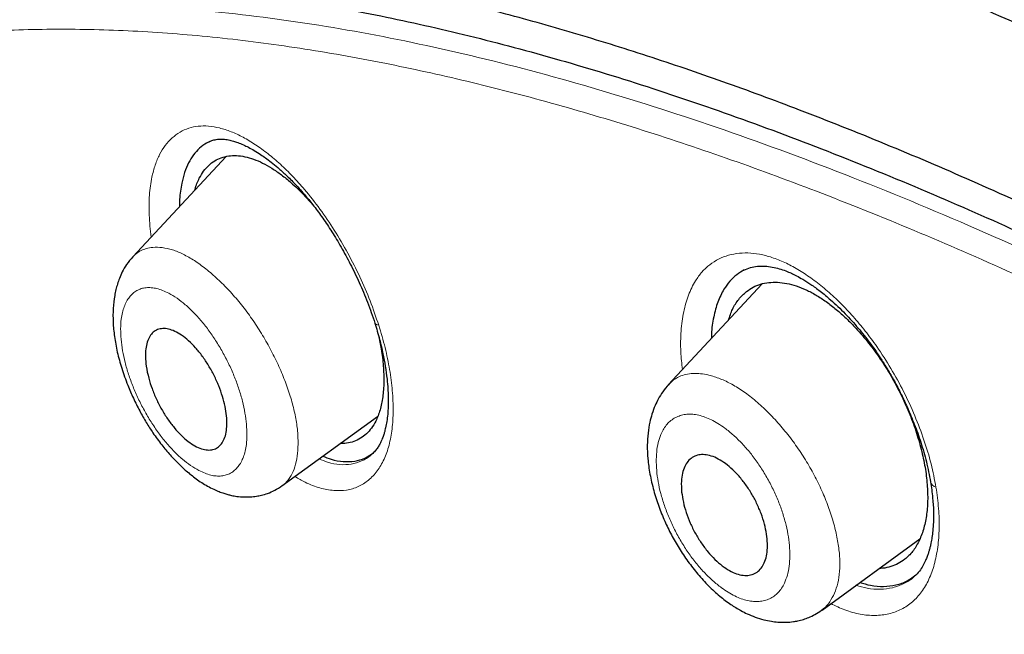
# Model space of a CAD drawing. Header units: millimetres. Extents: x 8 to 846, y 12 to 2113.
# Tile 196 of 256: x 684 to 697, y 742 to 750. Entities that reach past the tile are written whole.
import ezdxf

# ---------------------------------------------------------------- set-up
doc = ezdxf.new("R2010")
doc.units = ezdxf.units.MM

msp = doc.modelspace()

# ---------------------------------------------------------------- linework, layer by layer
at = {"color": 7, "linetype": 'Continuous', "lineweight": 30}
for p, q in [((686.437, 748.374), (685.136, 746.976)), ((693.913, 746.598), (692.602, 745.191)), ((692.607, 745.186), (692.61, 745.19)), ((687.216, 743.778), (688.548, 744.749)), ((688.471, 744.224), (688.481, 744.235)), ((694.746, 742.047), (696.109, 743.04)), ((696.034, 742.518), (696.05, 742.534)), ((694.744, 742.051), (694.737, 742.046))]:
    msp.add_line(p, q, dxfattribs=at)
at = {"color": 8, "linetype": 'Continuous', "lineweight": 0}
for centre, radius, start, end in [((688.563, 746.083), 0.0603, 211.8791, 272.2838), ((696.361, 743.861), 0.104, 194.953, 255.4005)]:
    msp.add_arc(centre, radius, start, end, dxfattribs=at)
at = {"color": 7, "linetype": 'Continuous', "lineweight": 30}
for points, knots in [([(767.721, 673.325), (767.761, 673.361), (767.837, 673.429), (767.938, 673.522), (768.021, 673.601), (768.09, 673.668), (768.151, 673.728), (768.207, 673.785), (768.263, 673.842), (768.32, 673.901), (768.378, 673.963), (768.43, 674.019), (768.479, 674.072), (768.53, 674.13), (768.591, 674.199), (768.656, 674.274), (768.722, 674.352), (768.784, 674.427), (768.842, 674.498), (768.89, 674.558), (768.93, 674.609), (768.968, 674.657), (769.011, 674.714), (769.06, 674.779), (769.111, 674.848), (769.158, 674.912), (769.197, 674.966), (769.232, 675.015), (769.266, 675.065), (769.304, 675.119), (769.351, 675.188), (769.403, 675.266), (769.456, 675.347), (769.503, 675.419), (769.547, 675.49), (769.597, 675.57), (769.649, 675.655), (769.697, 675.736), (769.738, 675.805), (769.773, 675.867), (769.808, 675.929), (769.847, 675.997), (769.889, 676.074), (769.932, 676.154), (769.972, 676.229), (770.008, 676.298), (770.044, 676.368), (770.085, 676.45), (770.131, 676.543), (770.178, 676.638), (770.219, 676.726), (770.255, 676.803), (770.29, 676.88), (770.328, 676.964), (770.368, 677.055), (770.407, 677.146), (770.443, 677.231), (770.489, 677.344), (770.549, 677.493), (770.61, 677.651), (770.659, 677.784), (770.697, 677.89), (770.737, 678.004), (770.782, 678.133), (770.828, 678.273), (770.871, 678.41), (770.91, 678.534), (770.943, 678.643), (770.973, 678.749), (771.005, 678.86), (771.038, 678.979), (771.07, 679.097), (771.098, 679.207), (771.124, 679.31), (771.149, 679.41), (771.188, 679.573), (771.237, 679.792), (771.294, 680.062), (771.344, 680.322), (771.391, 680.589), (771.432, 680.841), (771.467, 681.074), (771.495, 681.284), (771.524, 681.507), (771.55, 681.739), (771.573, 681.968), (771.593, 682.191), (771.61, 682.4), (771.624, 682.598), (771.635, 682.775), (771.644, 682.941), (771.651, 683.095), (771.657, 683.247), (771.662, 683.409), (771.667, 683.611), (771.671, 683.853), (771.673, 684.127), (771.671, 684.403), (771.666, 684.675), (771.66, 684.914), (771.652, 685.122), (771.645, 685.29), (771.637, 685.445), (771.629, 685.583), (771.622, 685.712), (771.614, 685.834), (771.605, 685.956), (771.597, 686.079), (771.586, 686.212), (771.574, 686.36), (771.559, 686.526), (771.542, 686.707), (771.521, 686.917), (771.497, 687.143), (771.47, 687.378), (771.442, 687.604), (771.416, 687.804), (771.392, 687.978), (771.371, 688.125), (771.349, 688.273), (771.327, 688.421), (771.304, 688.569), (771.28, 688.713), (771.258, 688.847), (771.238, 688.966), (771.22, 689.07), (771.202, 689.173), (771.182, 689.286), (771.158, 689.418), (771.13, 689.567), (771.088, 689.788), (771.03, 690.081), (770.954, 690.449), (770.887, 690.751), (770.837, 690.972), (770.808, 691.098), (770.783, 691.205), (770.763, 691.291), (770.747, 691.359), (770.732, 691.419), (770.717, 691.484), (770.696, 691.568), (770.67, 691.674), (770.639, 691.8), (770.604, 691.939), (770.552, 692.142), (770.485, 692.396), (770.415, 692.657), (770.358, 692.862), (770.316, 693.012), (770.278, 693.146), (770.245, 693.262), (770.217, 693.359), (770.188, 693.457), (770.155, 693.57), (770.113, 693.712), (770.062, 693.88), (770.003, 694.074), (769.912, 694.366), (769.79, 694.75), (769.661, 695.141), (769.555, 695.456), (769.473, 695.695), (769.39, 695.935), (769.305, 696.174), (769.228, 696.389), (769.162, 696.571), (769.11, 696.715), (769.066, 696.835), (769.03, 696.932), (768.998, 697.017), (768.965, 697.105), (768.924, 697.215), (768.873, 697.349), (768.814, 697.504), (768.748, 697.677), (768.671, 697.876), (768.582, 698.103), (768.48, 698.361), (768.368, 698.64), (768.245, 698.94), (768.113, 699.261), (767.947, 699.657), (767.751, 700.116), (767.528, 700.627), (767.303, 701.134), (767.076, 701.636), (766.847, 702.13), (766.624, 702.606), (766.404, 703.066), (766.182, 703.525), (765.95, 703.997), (765.702, 704.494), (765.437, 705.017), (765.155, 705.565), (764.901, 706.052), (764.679, 706.469), (764.496, 706.812), (764.31, 707.157), (764.127, 707.492), (763.955, 707.804), (763.799, 708.087), (763.664, 708.328), (763.55, 708.531), (763.456, 708.698), (763.373, 708.844), (763.302, 708.97), (763.243, 709.073), (763.199, 709.15), (763.169, 709.202), (763.148, 709.24), (763.126, 709.278), (763.1, 709.323), (763.059, 709.394), (763, 709.498), (762.917, 709.641), (762.819, 709.81), (762.705, 710.006), (762.569, 710.238), (762.409, 710.51), (762.224, 710.824), (762.016, 711.171), (761.787, 711.552), (761.535, 711.966), (761.26, 712.415), (760.96, 712.897), (760.645, 713.4), (760.315, 713.921), (759.97, 714.457), (759.61, 715.012), (759.241, 715.574), (758.869, 716.134), (758.494, 716.692), (758.013, 717.399), (757.423, 718.253), (756.719, 719.251), (755.993, 720.262), (755.244, 721.283), (754.472, 722.315), (753.696, 723.332), (752.917, 724.334), (752.065, 725.409), (751.139, 726.553), (750.139, 727.762), (749.138, 728.944), (748.138, 730.099), (747.146, 731.221), (746.165, 732.309), (745.194, 733.363), (744.229, 734.391), (743.227, 735.438), (742.187, 736.505), (741.106, 737.59), (740.03, 738.648), (738.96, 739.679), (737.903, 740.678), (736.86, 741.644), (735.831, 742.578), (734.812, 743.486), (733.796, 744.374), (732.783, 745.242), (731.776, 746.089), (730.781, 746.909), (729.799, 747.704), (728.824, 748.477), (727.845, 749.239), (726.877, 749.977), (725.917, 750.695), (724.965, 751.392), (724.218, 751.928), (723.678, 752.31), (723.35, 752.541), (723.019, 752.771), (722.688, 753), (722.355, 753.229), (722.026, 753.453), (721.725, 753.657), (721.461, 753.834), (721.238, 753.982), (721.043, 754.112), (720.876, 754.223), (720.736, 754.315), (720.624, 754.389), (720.539, 754.444), (720.473, 754.487), (720.406, 754.531), (720.317, 754.589), (720.199, 754.665), (720.057, 754.758), (719.874, 754.876), (719.646, 755.022), (719.369, 755.199), (719.062, 755.393), (718.726, 755.604), (718.362, 755.83), (717.968, 756.073), (717.556, 756.324), (717.102, 756.597), (716.626, 756.879), (716.134, 757.167), (715.66, 757.439), (715.205, 757.697), (714.772, 757.94), (714.37, 758.161), (714, 758.363), (713.677, 758.537), (713.399, 758.685), (713.158, 758.812), (712.928, 758.933), (712.699, 759.051), (712.468, 759.171), (712.123, 759.346), (711.66, 759.579), (711.227, 759.792), (710.931, 759.935), (710.785, 760.005), (710.653, 760.068), (710.542, 760.121), (710.452, 760.164), (710.384, 760.196), (710.326, 760.223), (710.264, 760.252), (710.18, 760.292), (710.069, 760.344), (709.93, 760.408), (709.765, 760.484), (709.577, 760.57), (709.374, 760.661), (709.168, 760.754), (708.75, 760.939), (708.13, 761.207), (707.32, 761.543), (706.572, 761.839), (705.88, 762.101), (705.397, 762.277), (705.077, 762.39), (704.925, 762.443), (704.789, 762.49), (704.673, 762.53), (704.576, 762.562), (704.508, 762.585), (704.461, 762.601), (704.425, 762.613), (704.377, 762.629), (704.311, 762.651), (704.228, 762.678), (704.132, 762.71), (703.969, 762.763), (703.754, 762.832), (703.502, 762.91), (703.278, 762.979), (703.079, 763.039), (702.897, 763.092), (702.74, 763.138), (702.609, 763.175), (702.503, 763.205), (702.418, 763.229), (702.355, 763.247), (702.304, 763.261), (702.25, 763.276), (702.177, 763.295), (702.084, 763.32), (701.942, 763.358), (701.764, 763.405), (701.561, 763.457), (701.378, 763.503), (701.211, 763.543), (701.057, 763.58), (700.912, 763.614), (700.767, 763.647), (700.612, 763.682), (700.438, 763.721), (700.228, 763.765), (699.994, 763.813), (699.747, 763.862), (699.516, 763.906), (699.302, 763.944), (699.106, 763.978), (698.924, 764.008), (698.744, 764.037), (698.555, 764.066), (698.352, 764.096), (698.13, 764.126), (697.892, 764.157), (697.64, 764.187), (697.39, 764.214), (697.148, 764.237), (696.922, 764.257), (696.712, 764.274), (696.515, 764.288), (696.324, 764.299), (696.128, 764.31), (695.943, 764.318), (695.772, 764.324), (695.619, 764.328), (695.465, 764.331), (695.317, 764.333), (695.184, 764.334), (695.073, 764.334), (694.97, 764.333), (694.857, 764.332), (694.718, 764.33), (694.563, 764.326), (694.404, 764.321), (694.252, 764.315), (694.096, 764.307), (693.937, 764.298), (693.778, 764.287), (693.629, 764.276), (693.493, 764.264), (693.366, 764.253), (693.247, 764.241), (693.128, 764.228), (693.005, 764.214), (692.873, 764.198), (692.734, 764.18), (692.601, 764.161), (692.483, 764.144), (692.373, 764.127), (692.259, 764.108), (692.124, 764.085), (691.977, 764.059), (691.824, 764.03), (691.67, 763.999), (691.527, 763.968), (691.395, 763.939), (691.284, 763.913), (691.183, 763.889), (691.098, 763.868), (691.016, 763.847), (690.922, 763.822), (690.809, 763.792), (690.687, 763.758), (690.566, 763.723), (690.45, 763.688), (690.334, 763.653), (690.2, 763.61), (690.046, 763.559), (689.873, 763.498), (689.694, 763.433), (689.513, 763.364), (689.333, 763.292), (689.144, 763.213), (688.959, 763.132), (688.771, 763.045), (688.586, 762.956), (688.429, 762.877), (688.305, 762.813), (688.221, 762.768), (688.138, 762.723), (688.049, 762.674), (687.95, 762.618), (687.849, 762.559), (687.756, 762.504), (687.671, 762.452), (687.585, 762.399), (687.493, 762.341), (687.397, 762.28), (687.304, 762.218), (687.214, 762.158), (687.133, 762.102), (687.056, 762.048), (686.981, 761.994), (686.898, 761.934), (686.81, 761.869), (686.723, 761.804), (686.643, 761.741), (686.569, 761.683), (686.501, 761.629), (686.431, 761.572), (686.352, 761.507), (686.255, 761.425), (686.14, 761.326), (686.058, 761.252), (686.014, 761.212)], [0, 0, 0, 0, 0.001901, 0.00355, 0.004948, 0.006151, 0.007223, 0.008164, 0.009042, 0.010057, 0.011166, 0.012109, 0.012845, 0.013783, 0.014904, 0.016169, 0.017404, 0.018587, 0.019696, 0.020713, 0.021338, 0.022061, 0.02292, 0.023914, 0.025006, 0.025976, 0.026751, 0.027417, 0.028132, 0.028919, 0.029779, 0.031122, 0.032288, 0.03325, 0.034166, 0.035283, 0.036599, 0.037692, 0.038636, 0.039432, 0.040215, 0.041146, 0.042205, 0.043331, 0.044325, 0.045174, 0.046061, 0.04711, 0.048363, 0.049683, 0.050808, 0.05173, 0.052651, 0.053721, 0.054926, 0.056082, 0.057133, 0.05808, 0.060279, 0.062627, 0.063844, 0.065071, 0.066425, 0.067952, 0.069654, 0.071339, 0.072743, 0.073985, 0.075112, 0.076389, 0.077803, 0.079158, 0.080388, 0.081509, 0.082617, 0.083732, 0.086923, 0.08986, 0.092546, 0.095304, 0.0984, 0.100501, 0.102575, 0.104913, 0.107397, 0.109701, 0.111872, 0.114129, 0.115974, 0.117764, 0.119391, 0.120855, 0.122289, 0.123863, 0.125568, 0.128129, 0.130821, 0.133449, 0.13597, 0.138499, 0.140169, 0.141767, 0.143191, 0.144441, 0.145569, 0.146745, 0.147804, 0.148909, 0.150096, 0.151436, 0.152931, 0.154582, 0.156329, 0.158574, 0.160614, 0.162583, 0.164582, 0.165869, 0.167166, 0.168459, 0.169745, 0.171026, 0.172301, 0.173488, 0.174498, 0.175365, 0.176178, 0.177148, 0.178277, 0.179567, 0.180974, 0.183917, 0.187026, 0.190299, 0.191514, 0.192564, 0.193449, 0.194168, 0.194722, 0.195143, 0.195652, 0.196345, 0.19722, 0.198278, 0.199478, 0.200657, 0.203287, 0.205707, 0.207049, 0.208289, 0.209376, 0.210308, 0.211086, 0.211744, 0.212676, 0.213817, 0.215167, 0.216725, 0.218492, 0.222195, 0.225894, 0.227775, 0.229655, 0.231534, 0.233411, 0.235265, 0.236557, 0.237668, 0.238599, 0.239349, 0.239919, 0.240568, 0.241406, 0.242465, 0.243675, 0.245002, 0.246447, 0.248262, 0.250233, 0.252362, 0.254647, 0.257089, 0.259658, 0.263623, 0.267454, 0.271149, 0.27496, 0.278616, 0.282118, 0.285466, 0.28874, 0.292173, 0.295779, 0.299559, 0.303512, 0.307639, 0.310031, 0.312477, 0.314979, 0.317408, 0.319625, 0.321629, 0.323421, 0.324749, 0.32593, 0.326964, 0.327851, 0.328591, 0.329147, 0.329481, 0.329693, 0.329952, 0.33027, 0.330646, 0.331464, 0.332469, 0.33366, 0.335037, 0.336601, 0.338567, 0.340766, 0.343197, 0.34586, 0.348756, 0.351884, 0.355244, 0.358836, 0.362368, 0.366099, 0.369995, 0.373892, 0.377768, 0.381621, 0.385454, 0.392424, 0.399322, 0.406147, 0.41338, 0.42053, 0.427596, 0.43458, 0.44148, 0.450142, 0.45867, 0.467063, 0.475322, 0.483446, 0.491292, 0.499008, 0.506594, 0.514048, 0.522413, 0.530671, 0.538824, 0.546873, 0.554817, 0.562517, 0.570116, 0.577616, 0.585015, 0.592462, 0.599805, 0.607042, 0.614175, 0.621205, 0.628279, 0.635474, 0.642283, 0.649197, 0.656215, 0.658602, 0.661002, 0.663413, 0.665836, 0.668271, 0.670718, 0.673062, 0.674898, 0.676533, 0.677966, 0.679197, 0.680226, 0.681054, 0.68168, 0.682108, 0.68251, 0.683163, 0.684057, 0.685115, 0.686317, 0.688112, 0.690157, 0.692451, 0.694919, 0.697624, 0.700564, 0.70372, 0.706834, 0.710735, 0.714435, 0.717934, 0.721459, 0.724752, 0.727813, 0.730642, 0.733239, 0.735227, 0.737053, 0.73879, 0.740554, 0.742346, 0.744167, 0.748572, 0.753136, 0.754341, 0.755534, 0.75658, 0.757457, 0.758167, 0.7587, 0.759076, 0.759528, 0.760185, 0.761068, 0.762164, 0.763475, 0.765, 0.766658, 0.76831, 0.769952, 0.776689, 0.783259, 0.789698, 0.795072, 0.800417, 0.801811, 0.803117, 0.804261, 0.805243, 0.806062, 0.806719, 0.806976, 0.807242, 0.807647, 0.808201, 0.808903, 0.809753, 0.810663, 0.813052, 0.815278, 0.817126, 0.818844, 0.82043, 0.821839, 0.822935, 0.823856, 0.824604, 0.825177, 0.825489, 0.825954, 0.826592, 0.827404, 0.828388, 0.830332, 0.832123, 0.833751, 0.835217, 0.836578, 0.837863, 0.839098, 0.840478, 0.842042, 0.843793, 0.846163, 0.848415, 0.850548, 0.852507, 0.854314, 0.855965, 0.857558, 0.859318, 0.861239, 0.863257, 0.865582, 0.867972, 0.8704, 0.872751, 0.874907, 0.876937, 0.878842, 0.880635, 0.882509, 0.884607, 0.886069, 0.887582, 0.889145, 0.890676, 0.892009, 0.893136, 0.894006, 0.895127, 0.896543, 0.898214, 0.899854, 0.901402, 0.902853, 0.904674, 0.906296, 0.907806, 0.909298, 0.91055, 0.911793, 0.913044, 0.914307, 0.915689, 0.91724, 0.91873, 0.919979, 0.921037, 0.922251, 0.923671, 0.925431, 0.927044, 0.928662, 0.930501, 0.931771, 0.933066, 0.934196, 0.93515, 0.935928, 0.936977, 0.938296, 0.939766, 0.941132, 0.942443, 0.943745, 0.945135, 0.947092, 0.949109, 0.951216, 0.953397, 0.955575, 0.957685, 0.96025, 0.962338, 0.964645, 0.967129, 0.968272, 0.969331, 0.970343, 0.971467, 0.972774, 0.974172, 0.9754, 0.976447, 0.977565, 0.978817, 0.980144, 0.981415, 0.982629, 0.983805, 0.984788, 0.9858, 0.986958, 0.988266, 0.989553, 0.990627, 0.991597, 0.992567, 0.993619, 0.994817, 0.996278, 0.998006, 1, 1, 1, 1]), ([(672.676, 729.99), (672.556, 730.418), (672.269, 731.437), (671.91, 732.993), (671.584, 734.663), (671.34, 736.278), (671.176, 737.839), (671.093, 739.34), (671.091, 740.781), (671.169, 742.157), (671.329, 743.467), (671.57, 744.707), (671.893, 745.874), (672.295, 746.967), (672.776, 747.985), (673.335, 748.925), (673.97, 749.786), (674.681, 750.567), (675.466, 751.265), (676.325, 751.88), (677.255, 752.409), (678.255, 752.851), (679.324, 753.206), (680.459, 753.473), (681.657, 753.653), (682.916, 753.745), (684.234, 753.749), (685.608, 753.665), (687.037, 753.492), (688.517, 753.231), (690.047, 752.882), (691.622, 752.445), (693.24, 751.922), (694.898, 751.315), (696.592, 750.624), (698.32, 749.851), (700.078, 748.996), (701.862, 748.067), (703.071, 747.381), (703.676, 747.039)], [0, 0, 0, 0, 0.019713, 0.046944, 0.074175, 0.101405, 0.128636, 0.155866, 0.183096, 0.210326, 0.237556, 0.264787, 0.292018, 0.319248, 0.346478, 0.373708, 0.400938, 0.428167, 0.455397, 0.482626, 0.509856, 0.537086, 0.564316, 0.591546, 0.618777, 0.646009, 0.67324, 0.700472, 0.727704, 0.754937, 0.782168, 0.809397, 0.836625, 0.863853, 0.89108, 0.918308, 0.945537, 0.972767, 1, 1, 1, 1]), ([(703.096, 744.835), (702.67, 745.078), (701.818, 745.564), (700.554, 746.241), (699.302, 746.881), (698.063, 747.48), (696.836, 748.038), (695.625, 748.555), (694.466, 749.016), (693.362, 749.424), (692.311, 749.782), (691.28, 750.103), (690.27, 750.386), (689.281, 750.631), (688.277, 750.847), (687.264, 751.028), (686.246, 751.17), (685.257, 751.266), (684.299, 751.317), (683.369, 751.323), (682.468, 751.283), (681.62, 751.201), (680.825, 751.08), (680.081, 750.924), (679.365, 750.731), (678.679, 750.5), (678.022, 750.232), (677.375, 749.918), (676.743, 749.555), (676.131, 749.138), (675.556, 748.678), (675.017, 748.175), (674.516, 747.629), (674.052, 747.04), (673.637, 746.427), (673.269, 745.794), (672.946, 745.148), (672.659, 744.471), (672.406, 743.762), (672.187, 743.022), (671.998, 742.228), (671.841, 741.379), (671.722, 740.471), (671.643, 739.528), (671.606, 738.551), (671.609, 737.539), (671.655, 736.492), (671.738, 735.442), (671.857, 734.395), (672.007, 733.358), (672.191, 732.299), (672.41, 731.22), (672.663, 730.119), (672.958, 728.965), (673.299, 727.757), (673.689, 726.493), (674.118, 725.208), (674.59, 723.9), (674.956, 722.932), (675.175, 722.395), (675.211, 722.307)], [0, 0, 0, 0, 0.018168, 0.036326, 0.05449, 0.072678, 0.090907, 0.109193, 0.12745, 0.144099, 0.160687, 0.177227, 0.193733, 0.210217, 0.226691, 0.244922, 0.263088, 0.281207, 0.299295, 0.317369, 0.335446, 0.353633, 0.370294, 0.386921, 0.403527, 0.420126, 0.43673, 0.453352, 0.47143, 0.489483, 0.50753, 0.525589, 0.543676, 0.561809, 0.580088, 0.596812, 0.613478, 0.6301, 0.646693, 0.663272, 0.679851, 0.697876, 0.715884, 0.733894, 0.751926, 0.769998, 0.788132, 0.806388, 0.823086, 0.839733, 0.856345, 0.872937, 0.889527, 0.906128, 0.924161, 0.94219, 0.960234, 0.978314, 0.996452, 1, 1, 1, 1]), ([(672.774, 730.498), (672.697, 730.844), (672.516, 731.651), (672.295, 732.877), (672.104, 734.183), (671.969, 735.451), (671.892, 736.658), (671.868, 737.802), (671.894, 738.883), (671.97, 739.925), (672.096, 740.928), (672.275, 741.905), (672.509, 742.853), (672.802, 743.766), (673.15, 744.629), (673.553, 745.441), (674.011, 746.202), (674.513, 746.897), (675.053, 747.526), (675.629, 748.092), (676.25, 748.607), (676.917, 749.07), (677.639, 749.488), (678.42, 749.857), (679.261, 750.172), (680.148, 750.428), (681.083, 750.624), (682.065, 750.761), (683.07, 750.836), (684.092, 750.853), (685.128, 750.815), (686.198, 750.723), (687.302, 750.577), (688.458, 750.373), (689.666, 750.107), (690.926, 749.777), (692.221, 749.386), (693.549, 748.935), (694.909, 748.423), (696.268, 747.866), (697.62, 747.268), (698.959, 746.634), (700.313, 745.952), (701.681, 745.223), (703.094, 744.428), (704.55, 743.567), (706.048, 742.636), (707.557, 741.654), (709.076, 740.622), (710.603, 739.542), (712.103, 738.438), (713.573, 737.317), (715.009, 736.185), (716.44, 735.019), (717.865, 733.819), (719.319, 732.556), (720.799, 731.229), (722.301, 729.839), (723.789, 728.417), (725.264, 726.963), (726.726, 725.479), (728.143, 723.996), (729.513, 722.52), (730.832, 721.058), (732.128, 719.581), (733.399, 718.09), (734.674, 716.55), (735.949, 714.963), (737.221, 713.33), (738.459, 711.688), (739.664, 710.037), (740.838, 708.375), (741.956, 706.739), (743.017, 705.132), (744.019, 703.561), (744.982, 701.996), (745.907, 700.435), (746.811, 698.851), (747.689, 697.245), (748.536, 695.622), (749.337, 694.012), (750.091, 692.415), (750.799, 690.828), (751.447, 689.286), (752.037, 687.791), (752.568, 686.349), (753.05, 684.933), (753.487, 683.54), (753.738, 682.633), (753.863, 682.18)], [0, 0, 0, 0, 0.008873, 0.020679, 0.032492, 0.044329, 0.056196, 0.067367, 0.078527, 0.089693, 0.100878, 0.112097, 0.123866, 0.135632, 0.147411, 0.15922, 0.171075, 0.182968, 0.194159, 0.205335, 0.21651, 0.227697, 0.238908, 0.250662, 0.262423, 0.274204, 0.286022, 0.297892, 0.309776, 0.320948, 0.332108, 0.343269, 0.354442, 0.365641, 0.37739, 0.389157, 0.400957, 0.412804, 0.424713, 0.436642, 0.447833, 0.458988, 0.470119, 0.481238, 0.492359, 0.504221, 0.516068, 0.527916, 0.539778, 0.551671, 0.563569, 0.574734, 0.585862, 0.596964, 0.608054, 0.619142, 0.631031, 0.642892, 0.654742, 0.666596, 0.678467, 0.690375, 0.701567, 0.712717, 0.723838, 0.734943, 0.746043, 0.757899, 0.769729, 0.78155, 0.793378, 0.805228, 0.817142, 0.828356, 0.839535, 0.850691, 0.86184, 0.872996, 0.884798, 0.896581, 0.908362, 0.92016, 0.93199, 0.943921, 0.955167, 0.966383, 0.977584, 0.988784, 1, 1, 1, 1]), ([(686.203, 748.582), (686.219, 748.589), (686.25, 748.603), (686.313, 748.617), (686.391, 748.619), (686.467, 748.609), (686.535, 748.592), (686.605, 748.569), (686.674, 748.541), (686.751, 748.504), (686.831, 748.459), (686.911, 748.409), (686.99, 748.354), (687.07, 748.294), (687.165, 748.216), (687.277, 748.115), (687.406, 747.985), (687.537, 747.839), (687.666, 747.679), (687.789, 747.512), (687.916, 747.321), (688.045, 747.107), (688.174, 746.871), (688.298, 746.614), (688.415, 746.337), (688.479, 746.148), (688.512, 746.051)], [0, 0, 0, 0, 0.047163, 0.092361, 0.135227, 0.172722, 0.20421, 0.229827, 0.262429, 0.289742, 0.318538, 0.351398, 0.375573, 0.402248, 0.434545, 0.472843, 0.517127, 0.567376, 0.609082, 0.654352, 0.703217, 0.755673, 0.811674, 0.871134, 0.933942, 1, 1, 1, 1]), ([(686.203, 748.581), (686.19, 748.575), (686.141, 748.554), (686.066, 748.493), (685.981, 748.401), (685.912, 748.288), (685.856, 748.155), (685.813, 747.987), (685.788, 747.828), (685.788, 747.71), (685.788, 747.676)], [0, 0, 0, 0, 0.0490208, 0.1895459, 0.3290383, 0.4667815, 0.6042477, 0.742918, 0.9260079, 1, 1, 1, 1]), ([(686.064, 748.072), (686.083, 748.106), (686.121, 748.174), (686.194, 748.254), (686.276, 748.317), (686.37, 748.361), (686.471, 748.386), (686.581, 748.391), (686.698, 748.376), (686.82, 748.341), (686.946, 748.287), (687.076, 748.214), (687.209, 748.122), (687.357, 748), (687.509, 747.859), (687.611, 747.74), (687.657, 747.688)], [0, 0, 0, 0, 0.068975, 0.138823, 0.208176, 0.277466, 0.348048, 0.417345, 0.486088, 0.555028, 0.624015, 0.692813, 0.76215, 0.832734, 0.925715, 1, 1, 1, 1]), ([(686.002, 747.906), (686.003, 747.909), (686.016, 747.974), (686.041, 748.024), (686.064, 748.072)], [0, 0, 0, 0, 0.0534704, 1, 1, 1, 1]), ([(685.135, 746.975), (685.106, 746.941), (685.051, 746.876), (684.991, 746.771), (684.95, 746.678), (684.922, 746.596), (684.9, 746.517), (684.877, 746.405), (684.86, 746.254), (684.859, 746.063), (684.878, 745.861), (684.918, 745.645), (684.98, 745.417), (685.057, 745.201), (685.143, 745.002), (685.23, 744.828), (685.321, 744.666), (685.423, 744.507), (685.535, 744.355), (685.652, 744.214), (685.766, 744.093), (685.887, 743.98), (686.024, 743.871), (686.153, 743.788), (686.261, 743.732), (686.336, 743.699), (686.402, 743.676), (686.459, 743.659), (686.52, 743.644), (686.595, 743.631), (686.683, 743.623), (686.774, 743.624), (686.855, 743.633), (686.936, 743.649), (687.022, 743.675), (687.122, 743.717), (687.186, 743.76), (687.221, 743.783)], [0, 0, 0, 0, 0.031365, 0.058335, 0.080938, 0.09964, 0.118126, 0.137342, 0.17763, 0.218746, 0.26079, 0.304291, 0.349359, 0.396167, 0.432522, 0.468627, 0.502593, 0.534413, 0.573475, 0.608778, 0.640352, 0.671627, 0.707711, 0.748817, 0.770512, 0.789656, 0.805895, 0.81917, 0.831498, 0.848571, 0.870402, 0.891793, 0.911122, 0.9268, 0.946961, 0.971457, 1, 1, 1, 1]), ([(693.658, 746.788), (693.687, 746.802), (693.742, 746.827), (693.839, 746.846), (693.945, 746.849), (694.048, 746.836), (694.146, 746.812), (694.235, 746.782), (694.315, 746.748), (694.394, 746.709), (694.485, 746.659), (694.595, 746.589), (694.725, 746.494), (694.886, 746.361), (695.065, 746.19), (695.22, 746.018), (695.332, 745.881), (695.409, 745.781), (695.484, 745.677), (695.563, 745.56), (695.65, 745.422), (695.744, 745.261), (695.842, 745.075), (695.941, 744.866), (696.038, 744.633), (696.128, 744.38), (696.208, 744.108), (696.242, 743.927), (696.26, 743.834)], [0, 0, 0, 0, 0.051876, 0.099327, 0.142314, 0.180899, 0.215089, 0.244836, 0.269932, 0.291668, 0.317891, 0.349895, 0.387728, 0.429375, 0.48834, 0.542425, 0.567617, 0.591559, 0.614548, 0.640506, 0.670694, 0.70514, 0.743859, 0.786845, 0.834053, 0.885397, 0.940755, 1, 1, 1, 1]), ([(693.662, 746.792), (693.626, 746.771), (693.553, 746.729), (693.459, 746.637), (693.368, 746.513), (693.289, 746.349), (693.232, 746.138), (693.204, 745.964), (693.203, 745.857), (693.203, 745.836)], [0, 0, 0, 0, 0.131344, 0.268145, 0.406145, 0.588349, 0.770745, 0.956575, 1, 1, 1, 1]), ([(693.692, 746.491), (693.723, 746.513), (693.784, 746.556), (693.889, 746.597), (694.003, 746.62), (694.125, 746.623), (694.253, 746.607), (694.387, 746.572), (694.524, 746.518), (694.663, 746.444), (694.804, 746.353), (694.944, 746.244), (695.084, 746.119), (695.236, 745.963), (695.397, 745.775), (695.561, 745.551), (695.711, 745.313), (695.845, 745.063), (695.961, 744.807), (696.057, 744.547), (696.133, 744.289), (696.186, 744.038), (696.216, 743.796), (696.223, 743.568), (696.205, 743.357), (696.163, 743.166), (696.099, 742.998), (696.012, 742.858), (695.914, 742.759), (695.81, 742.691), (695.706, 742.65), (695.616, 742.629), (695.56, 742.628), (695.544, 742.628)], [0, 0, 0, 0, 0.0281, 0.056557, 0.084811, 0.11304, 0.141796, 0.170027, 0.198033, 0.226119, 0.254225, 0.282254, 0.310502, 0.339258, 0.377139, 0.414614, 0.452334, 0.489761, 0.527652, 0.565383, 0.602989, 0.64089, 0.678356, 0.715997, 0.753449, 0.791324, 0.829625, 0.867063, 0.904291, 0.93255, 0.960616, 0.98878, 1, 1, 1, 1]), ([(693.441, 746.091), (693.459, 746.143), (693.496, 746.252), (693.581, 746.388), (693.655, 746.457), (693.692, 746.491)], [0, 0, 0, 0, 0.313678, 0.657174, 1, 1, 1, 1]), ([(688.512, 746.051), (688.535, 745.974), (688.578, 745.829), (688.624, 745.629), (688.659, 745.444), (688.681, 745.28), (688.693, 745.141), (688.698, 745.042), (688.699, 744.971), (688.698, 744.912), (688.696, 744.849), (688.69, 744.768), (688.679, 744.679), (688.663, 744.594), (688.645, 744.524), (688.629, 744.474), (688.614, 744.435), (688.599, 744.399), (688.578, 744.357), (688.55, 744.311), (688.515, 744.263), (688.486, 744.235), (688.47, 744.22)], [0, 0, 0, 0, 0.089137, 0.168799, 0.238947, 0.315149, 0.375682, 0.420637, 0.450101, 0.474269, 0.506182, 0.545831, 0.601325, 0.65454, 0.700067, 0.737924, 0.760848, 0.791415, 0.830728, 0.878676, 0.93514, 1, 1, 1, 1]), ([(685.359, 745.281), (685.345, 745.339), (685.321, 745.442), (685.311, 745.578), (685.315, 745.691), (685.336, 745.788), (685.371, 745.867), (685.419, 745.926), (685.48, 745.963), (685.552, 745.978), (685.634, 745.971), (685.723, 745.939), (685.818, 745.884), (685.915, 745.806), (686.013, 745.708), (686.107, 745.591), (686.194, 745.461), (686.272, 745.32), (686.338, 745.174), (686.389, 745.028), (686.426, 744.887), (686.447, 744.753), (686.451, 744.631), (686.44, 744.524), (686.415, 744.434), (686.374, 744.362), (686.321, 744.311), (686.256, 744.282), (686.18, 744.276), (686.095, 744.293), (686.003, 744.333), (685.907, 744.397), (685.809, 744.483), (685.713, 744.589), (685.621, 744.711), (685.537, 744.846), (685.464, 744.989), (685.402, 745.136), (685.373, 745.233), (685.359, 745.281)], [0, 0, 0, 0, 0.033628, 0.060335, 0.08704, 0.113097, 0.139152, 0.164893, 0.190632, 0.216527, 0.242421, 0.268899, 0.295378, 0.322625, 0.349875, 0.37772, 0.405569, 0.433554, 0.461541, 0.48916, 0.516779, 0.543714, 0.570648, 0.596881, 0.623112, 0.648907, 0.674699, 0.700497, 0.726294, 0.752556, 0.778819, 0.805825, 0.832836, 0.860531, 0.888231, 0.916177, 0.944125, 0.972062, 1, 1, 1, 1]), ([(688.56, 745.883), (688.574, 745.818), (688.607, 745.669), (688.632, 745.449), (688.64, 745.224), (688.625, 745.018), (688.587, 744.835), (688.532, 744.692), (688.466, 744.583), (688.395, 744.503), (688.312, 744.44), (688.219, 744.396), (688.124, 744.371), (688.057, 744.37), (688.027, 744.369)], [0, 0, 0, 0, 0.07693, 0.174949, 0.274076, 0.374319, 0.4723, 0.569735, 0.643695, 0.71715, 0.790861, 0.865581, 0.940591, 1, 1, 1, 1]), ([(692.609, 745.194), (692.58, 745.16), (692.524, 745.096), (692.464, 744.994), (692.414, 744.893), (692.376, 744.79), (692.341, 744.658), (692.317, 744.512), (692.307, 744.344), (692.315, 744.153), (692.344, 743.941), (692.396, 743.719), (692.466, 743.498), (692.549, 743.291), (692.644, 743.095), (692.753, 742.906), (692.876, 742.722), (693.014, 742.545), (693.163, 742.382), (693.317, 742.24), (693.467, 742.126), (693.596, 742.048), (693.71, 741.99), (693.816, 741.946), (693.929, 741.912), (694.034, 741.889), (694.137, 741.877), (694.24, 741.874), (694.333, 741.882), (694.415, 741.897), (694.487, 741.915), (694.567, 741.944), (694.653, 741.985), (694.709, 742.023), (694.739, 742.043)], [0, 0, 0, 0, 0.028749, 0.054709, 0.078024, 0.108794, 0.134862, 0.16781, 0.203911, 0.243624, 0.287118, 0.332973, 0.376501, 0.417458, 0.456328, 0.49579, 0.536528, 0.578547, 0.620574, 0.662261, 0.702333, 0.737259, 0.758099, 0.783913, 0.812262, 0.836489, 0.857052, 0.881643, 0.906325, 0.919066, 0.937327, 0.954411, 0.975333, 1, 1, 1, 1]), ([(687.787, 744.194), (687.825, 744.179), (687.924, 744.138), (688.074, 744.114), (688.233, 744.119), (688.374, 744.159), (688.453, 744.214), (688.491, 744.241)], [0, 0, 0, 0, 0.136529, 0.355721, 0.574973, 0.794478, 1, 1, 1, 1]), ([(692.789, 743.691), (692.786, 743.744), (692.78, 743.839), (692.798, 743.957), (692.828, 744.05), (692.875, 744.124), (692.935, 744.178), (693.006, 744.209), (693.088, 744.219), (693.178, 744.206), (693.275, 744.17), (693.376, 744.111), (693.478, 744.03), (693.578, 743.929), (693.674, 743.812), (693.761, 743.68), (693.837, 743.539), (693.899, 743.392), (693.946, 743.246), (693.975, 743.105), (693.988, 742.973), (693.983, 742.853), (693.961, 742.749), (693.924, 742.663), (693.873, 742.597), (693.808, 742.552), (693.733, 742.528), (693.647, 742.528), (693.554, 742.549), (693.456, 742.594), (693.354, 742.662), (693.253, 742.75), (693.153, 742.857), (693.061, 742.981), (692.977, 743.117), (692.906, 743.26), (692.85, 743.407), (692.809, 743.553), (692.796, 743.645), (692.789, 743.691)], [0, 0, 0, 0, 0.033628, 0.060335, 0.08704, 0.113097, 0.139152, 0.164893, 0.190632, 0.216527, 0.242421, 0.268899, 0.295378, 0.322625, 0.349875, 0.37772, 0.405569, 0.433554, 0.461541, 0.48916, 0.516779, 0.543714, 0.570648, 0.596881, 0.623112, 0.648907, 0.674699, 0.700497, 0.726294, 0.752556, 0.778819, 0.805825, 0.832836, 0.860531, 0.888231, 0.916177, 0.944125, 0.972062, 1, 1, 1, 1]), ([(696.26, 743.834), (696.271, 743.759), (696.291, 743.618), (696.302, 743.432), (696.301, 743.279), (696.292, 743.158), (696.28, 743.062), (696.267, 742.988), (696.254, 742.93), (696.242, 742.884), (696.229, 742.838), (696.212, 742.789), (696.187, 742.729), (696.152, 742.659), (696.103, 742.584), (696.06, 742.541), (696.037, 742.518)], [0, 0, 0, 0, 0.121084, 0.227397, 0.318903, 0.395632, 0.458154, 0.513937, 0.553008, 0.589722, 0.624096, 0.665752, 0.724365, 0.799728, 0.891675, 1, 1, 1, 1]), ([(695.275, 742.433), (695.325, 742.417), (695.439, 742.382), (695.608, 742.371), (695.779, 742.392), (695.93, 742.444), (696.013, 742.506), (696.052, 742.534)], [0, 0, 0, 0, 0.162971, 0.376195, 0.593434, 0.809332, 1, 1, 1, 1])]:
    msp.add_open_spline(points, degree=3, knots=knots, dxfattribs=at)
at = {"color": 8, "linetype": 'Continuous', "lineweight": 0}
for points, knots in [([(686.017, 761.207), (686.073, 761.26), (686.287, 761.462), (686.692, 761.776), (687.23, 762.148), (687.802, 762.481), (688.405, 762.778), (689.025, 763.032), (689.661, 763.247), (690.31, 763.424), (690.985, 763.567), (691.684, 763.678), (692.422, 763.757), (693.2, 763.802), (694.02, 763.81), (694.866, 763.781), (695.736, 763.715), (696.632, 763.612), (697.534, 763.474), (698.441, 763.304), (699.35, 763.105), (700.279, 762.872), (701.227, 762.608), (702.212, 762.305), (703.236, 761.962), (704.299, 761.577), (705.381, 761.158), (706.479, 760.703), (707.594, 760.215), (708.703, 759.703), (709.805, 759.169), (710.897, 758.617), (712.002, 758.035), (713.117, 757.425), (714.266, 756.774), (715.448, 756.079), (716.662, 755.34), (717.884, 754.572), (719.114, 753.774), (720.35, 752.947), (721.569, 752.109), (722.767, 751.262), (723.945, 750.407), (725.126, 749.53), (726.308, 748.63), (727.514, 747.689), (728.745, 746.706), (729.998, 745.681), (731.249, 744.633), (732.496, 743.563), (733.739, 742.472), (734.952, 741.382), (736.136, 740.296), (737.289, 739.214), (738.434, 738.117), (739.57, 737.004), (740.721, 735.855), (741.882, 734.669), (743.055, 733.445), (744.213, 732.208), (745.358, 730.958), (746.487, 729.696), (747.579, 728.448), (748.633, 727.215), (749.65, 725.998), (750.65, 724.775), (751.632, 723.547), (752.616, 722.289), (753.599, 721.001), (754.579, 719.686), (755.537, 718.368), (756.472, 717.048), (757.383, 715.729), (758.252, 714.436), (759.082, 713.17), (759.873, 711.932), (760.64, 710.698), (761.384, 709.469), (762.118, 708.221), (762.84, 706.956), (763.547, 705.676), (764.226, 704.405), (764.876, 703.146), (765.496, 701.899), (766.075, 700.687), (766.615, 699.513), (767.116, 698.374), (767.589, 697.249), (768.033, 696.137), (768.456, 695.019), (768.855, 693.894), (769.228, 692.766), (769.566, 691.656), (769.868, 690.566), (770.134, 689.496), (770.359, 688.468), (770.547, 687.479), (770.699, 686.53), (770.819, 685.602), (770.907, 684.696), (770.965, 683.794), (770.99, 682.9), (770.982, 682.015), (770.939, 681.16), (770.863, 680.335), (770.753, 679.541), (770.613, 678.794), (770.447, 678.094), (770.257, 677.44), (770.04, 676.818), (769.798, 676.229), (769.524, 675.661), (769.218, 675.119), (768.879, 674.604), (768.512, 674.129), (768.129, 673.699), (767.853, 673.448), (767.72, 673.327)], [0, 0, 0, 0, 0.0032029, 0.0121766, 0.0211518, 0.0301289, 0.0391074, 0.048084, 0.0565461, 0.0650069, 0.0734669, 0.0819263, 0.0903853, 0.0993568, 0.1083284, 0.1173004, 0.1262731, 0.1352467, 0.1442217, 0.1526856, 0.1611513, 0.1696157, 0.1780785, 0.1865399, 0.1955131, 0.2044855, 0.2134575, 0.2224293, 0.2314011, 0.2403733, 0.2488334, 0.2572943, 0.2657563, 0.2742197, 0.282685, 0.2916633, 0.3006394, 0.309614, 0.3185874, 0.3275599, 0.336532, 0.3449912, 0.3534503, 0.3619097, 0.3703695, 0.37883, 0.3878043, 0.3967801, 0.4057578, 0.4147362, 0.4237125, 0.432687, 0.4411477, 0.4496075, 0.4580668, 0.4665257, 0.4749846, 0.4839563, 0.4929284, 0.5019012, 0.5108751, 0.5198504, 0.5288276, 0.5372931, 0.5457569, 0.554219, 0.5626799, 0.5711399, 0.5801119, 0.5890836, 0.5980551, 0.6070266, 0.6159985, 0.6249711, 0.6334318, 0.6418937, 0.6503572, 0.6588225, 0.6672869, 0.6762623, 0.6852361, 0.6942088, 0.7031808, 0.7121522, 0.7211234, 0.7295821, 0.7380409, 0.7465003, 0.7549603, 0.7634214, 0.7723968, 0.7813742, 0.7903519, 0.7993278, 0.8083021, 0.8172751, 0.8257345, 0.8341934, 0.842652, 0.8511107, 0.8595696, 0.8685417, 0.8775145, 0.8864883, 0.8954636, 0.9044409, 0.9134189, 0.921882, 0.9303436, 0.9388039, 0.9472632, 0.9557218, 0.9646924, 0.9736627, 0.982633, 0.9916035, 1, 1, 1, 1]), ([(675.971, 747.693), (676.024, 747.746), (676.344, 748.069), (677.019, 748.561), (677.997, 749.16), (679.066, 749.643), (680.215, 750.022), (681.448, 750.295), (682.761, 750.461), (684.152, 750.519), (685.613, 750.469), (687.135, 750.311), (688.717, 750.046), (690.358, 749.673), (692.06, 749.193), (693.82, 748.605), (695.63, 747.913), (697.48, 747.121), (699.362, 746.232), (701.274, 745.246), (703.216, 744.166), (705.188, 742.989), (707.187, 741.717), (709.205, 740.355), (711.23, 738.913), (713.253, 737.395), (715.272, 735.806), (717.288, 734.142), (719.302, 732.405), (721.308, 730.596), (723.298, 728.724), (725.259, 726.801), (727.185, 724.834), (729.075, 722.825), (730.93, 720.773), (732.75, 718.677), (734.528, 716.543), (736.256, 714.381), (737.925, 712.203), (739.529, 710.016), (741.07, 707.822), (742.546, 705.62), (743.959, 703.41), (745.302, 701.199), (746.568, 698.998), (747.749, 696.82), (748.845, 694.671), (749.854, 692.55), (750.779, 690.456), (751.618, 688.392), (752.367, 686.361), (753.031, 684.368), (753.391, 683.082), (753.572, 682.44)], [0, 0, 0, 0, 0.003955, 0.02395, 0.043837, 0.063668, 0.083489, 0.10335, 0.123297, 0.143337, 0.163333, 0.183211, 0.203037, 0.22286, 0.242728, 0.262709, 0.28275, 0.302713, 0.322583, 0.342407, 0.362234, 0.382112, 0.402091, 0.422133, 0.442102, 0.461966, 0.481791, 0.501626, 0.521517, 0.541529, 0.561572, 0.58151, 0.601369, 0.621196, 0.641037, 0.660942, 0.680959, 0.700987, 0.720914, 0.740777, 0.76061, 0.780457, 0.800372, 0.820404, 0.840435, 0.860347, 0.88019, 0.900012, 0.919862, 0.939799, 0.959828, 0.979908, 1, 1, 1, 1]), ([(753.219, 682.358), (753.088, 682.833), (752.825, 683.783), (752.362, 685.244), (751.849, 686.731), (751.282, 688.247), (750.664, 689.788), (750.01, 691.317), (749.325, 692.828), (748.613, 694.32), (747.86, 695.823), (747.066, 697.337), (746.216, 698.89), (745.308, 700.481), (744.339, 702.107), (743.328, 703.741), (742.272, 705.382), (741.175, 707.029), (740.062, 708.644), (738.94, 710.22), (737.813, 711.755), (736.659, 713.28), (735.477, 714.795), (734.243, 716.33), (732.958, 717.881), (731.62, 719.447), (730.255, 720.997), (728.863, 722.53), (727.45, 724.041), (726.048, 725.496), (724.663, 726.892), (723.297, 728.231), (721.918, 729.543), (720.528, 730.827), (719.099, 732.108), (717.634, 733.381), (716.134, 734.641), (714.627, 735.864), (713.115, 737.048), (711.601, 738.192), (710.119, 739.271), (708.675, 740.283), (707.268, 741.231), (705.87, 742.136), (704.481, 742.996), (703.074, 743.828), (701.652, 744.628), (700.219, 745.39), (698.803, 746.098), (697.405, 746.753), (696.024, 747.353), (694.69, 747.889), (693.405, 748.362), (692.172, 748.772), (690.968, 749.129), (689.791, 749.434), (688.621, 749.69), (687.459, 749.895), (686.311, 750.044), (685.201, 750.132), (684.127, 750.161), (683.089, 750.131), (682.106, 750.042), (681.181, 749.9), (680.314, 749.707), (679.489, 749.461), (678.705, 749.162), (677.949, 748.804), (677.222, 748.384), (676.531, 747.897), (675.889, 747.353), (675.297, 746.752), (674.755, 746.094), (674.272, 745.395), (673.847, 744.659), (673.479, 743.892), (673.161, 743.082), (672.89, 742.227), (672.663, 741.307), (672.483, 740.321), (672.355, 739.267), (672.282, 738.168), (672.265, 737.026), (672.303, 735.839), (672.395, 734.636), (672.537, 733.419), (672.72, 732.206), (672.882, 731.374), (672.962, 730.963)], [0, 0, 0, 0, 0.011985, 0.023956, 0.035931, 0.047929, 0.059969, 0.071978, 0.08323, 0.094455, 0.105668, 0.116881, 0.128112, 0.139963, 0.151821, 0.163705, 0.175629, 0.187611, 0.199607, 0.210866, 0.222098, 0.233314, 0.244529, 0.255756, 0.267661, 0.279571, 0.291503, 0.303471, 0.315491, 0.327453, 0.338658, 0.349851, 0.361044, 0.37225, 0.38348, 0.395387, 0.407297, 0.419225, 0.431185, 0.443193, 0.455186, 0.466436, 0.477663, 0.488878, 0.500096, 0.511327, 0.52324, 0.535138, 0.547037, 0.558951, 0.570896, 0.58291, 0.594217, 0.605485, 0.616727, 0.627956, 0.639184, 0.65109, 0.662971, 0.674841, 0.686715, 0.698608, 0.71061, 0.721928, 0.733203, 0.744449, 0.755678, 0.766905, 0.778824, 0.790725, 0.802622, 0.814532, 0.82647, 0.838478, 0.849776, 0.86103, 0.872254, 0.883463, 0.894671, 0.906677, 0.918646, 0.930596, 0.942545, 0.95451, 0.96649, 0.977754, 0.989001, 1, 1, 1, 1]), ([(685.392, 747.251), (685.381, 747.354), (685.359, 747.559), (685.364, 747.839), (685.395, 748.071), (685.446, 748.259), (685.508, 748.407), (685.587, 748.534), (685.683, 748.638), (685.792, 748.719), (685.914, 748.774), (686.047, 748.802), (686.192, 748.803), (686.345, 748.778), (686.506, 748.725), (686.674, 748.647), (686.846, 748.543), (687.021, 748.417), (687.194, 748.27), (687.365, 748.102), (687.551, 747.896), (687.748, 747.645), (687.95, 747.347), (688.137, 747.028), (688.305, 746.697), (688.452, 746.359), (688.527, 746.135), (688.565, 746.022)], [0, 0, 0, 0, 0.047738, 0.095055, 0.142526, 0.17818, 0.213618, 0.249227, 0.285387, 0.321701, 0.357346, 0.392719, 0.428224, 0.463805, 0.499229, 0.534896, 0.571198, 0.607253, 0.642852, 0.678371, 0.714191, 0.761519, 0.808878, 0.857118, 0.905108, 0.952459, 1, 1, 1, 1]), ([(685.138, 746.974), (685.148, 746.986), (685.179, 747.021), (685.241, 747.06), (685.323, 747.093), (685.424, 747.111), (685.545, 747.108), (685.687, 747.077), (685.838, 747.016), (685.996, 746.926), (686.157, 746.809), (686.319, 746.669), (686.479, 746.509), (686.634, 746.331), (686.781, 746.138), (686.916, 745.932), (687.041, 745.719), (687.151, 745.5), (687.247, 745.279), (687.326, 745.059), (687.386, 744.845), (687.425, 744.64), (687.444, 744.447), (687.44, 744.332), (687.438, 744.274)], [0, 0, 0, 0, 0.019257, 0.055743, 0.092306, 0.128903, 0.17763, 0.226157, 0.274373, 0.322439, 0.370765, 0.419281, 0.467836, 0.516262, 0.564429, 0.612423, 0.660541, 0.708786, 0.757118, 0.805499, 0.853934, 0.902491, 0.9512, 1, 1, 1, 1]), ([(692.8, 745.403), (692.791, 745.485), (692.77, 745.673), (692.777, 745.943), (692.812, 746.21), (692.879, 746.445), (692.969, 746.629), (693.071, 746.768), (693.18, 746.87), (693.303, 746.948), (693.442, 747.001), (693.592, 747.03), (693.751, 747.032), (693.918, 747.007), (694.092, 746.955), (694.272, 746.878), (694.454, 746.776), (694.639, 746.649), (694.824, 746.5), (695.006, 746.331), (695.182, 746.144), (695.351, 745.942), (695.529, 745.701), (695.711, 745.419), (695.889, 745.095), (696.043, 744.759), (696.172, 744.42), (696.273, 744.084), (696.314, 743.868), (696.335, 743.76)], [0, 0, 0, 0, 0.034675, 0.079034, 0.123235, 0.166802, 0.210509, 0.243335, 0.275964, 0.308751, 0.342044, 0.375479, 0.408299, 0.440867, 0.473556, 0.506319, 0.538935, 0.571774, 0.605195, 0.638395, 0.671173, 0.703875, 0.736851, 0.78043, 0.824035, 0.868446, 0.912633, 0.956229, 1, 1, 1, 1]), ([(686.72, 744.356), (686.724, 744.4), (686.731, 744.489), (686.723, 744.637), (686.702, 744.795), (686.668, 744.959), (686.619, 745.127), (686.558, 745.296), (686.484, 745.464), (686.4, 745.63), (686.305, 745.789), (686.204, 745.941), (686.096, 746.079), (685.983, 746.203), (685.869, 746.31), (685.752, 746.4), (685.646, 746.464), (685.552, 746.508), (685.471, 746.534), (685.394, 746.547), (685.321, 746.547), (685.254, 746.533), (685.193, 746.506), (685.137, 746.467), (685.089, 746.416), (685.048, 746.354), (685.015, 746.281), (684.99, 746.199), (684.972, 746.097), (684.965, 745.973), (684.971, 745.825), (684.992, 745.667), (685.027, 745.503), (685.076, 745.334), (685.138, 745.165), (685.211, 744.996), (685.296, 744.831), (685.39, 744.671), (685.492, 744.52), (685.6, 744.381), (685.713, 744.257), (685.827, 744.15), (685.944, 744.061), (686.05, 743.997), (686.144, 743.953), (686.225, 743.927), (686.302, 743.915), (686.374, 743.915), (686.441, 743.929), (686.502, 743.955), (686.557, 743.995), (686.606, 744.046), (686.647, 744.108), (686.68, 744.181), (686.705, 744.263), (686.715, 744.325), (686.72, 744.356)], [0, 0, 0, 0, 0.020726, 0.041665, 0.062465, 0.083541, 0.104245, 0.124919, 0.145749, 0.166473, 0.187421, 0.208549, 0.229258, 0.249912, 0.270664, 0.291379, 0.312424, 0.328318, 0.343915, 0.359382, 0.374892, 0.390346, 0.406126, 0.421744, 0.437357, 0.453186, 0.468774, 0.484278, 0.499858, 0.520633, 0.541402, 0.562507, 0.583514, 0.604241, 0.625028, 0.645721, 0.66671, 0.687516, 0.708737, 0.729451, 0.750027, 0.770826, 0.791549, 0.812562, 0.828429, 0.84402, 0.859505, 0.875054, 0.890486, 0.905938, 0.921574, 0.937547, 0.953175, 0.96876, 0.984485, 1, 1, 1, 1]), ([(688.565, 746.022), (688.596, 745.917), (688.659, 745.707), (688.721, 745.4), (688.759, 745.105), (688.771, 744.825), (688.756, 744.569), (688.713, 744.342), (688.644, 744.145), (688.547, 743.981), (688.426, 743.853), (688.283, 743.763), (688.12, 743.714), (687.94, 743.708), (687.746, 743.745), (687.563, 743.812), (687.444, 743.881), (687.396, 743.909)], [0, 0, 0, 0, 0.068054, 0.135853, 0.204409, 0.273816, 0.341833, 0.40956, 0.477593, 0.545403, 0.61413, 0.683422, 0.751175, 0.818597, 0.886481, 0.954259, 1, 1, 1, 1]), ([(692.61, 745.19), (692.624, 745.206), (692.666, 745.255), (692.747, 745.302), (692.847, 745.337), (692.946, 745.35), (693.053, 745.347), (693.179, 745.325), (693.325, 745.278), (693.489, 745.201), (693.657, 745.096), (693.825, 744.965), (693.991, 744.812), (694.153, 744.639), (694.307, 744.45), (694.451, 744.248), (694.581, 744.038), (694.695, 743.821), (694.793, 743.601), (694.873, 743.383), (694.935, 743.168), (694.976, 742.961), (694.997, 742.765), (694.994, 742.584), (694.97, 742.419), (694.937, 742.327), (694.92, 742.281)], [0, 0, 0, 0, 0.022257, 0.066709, 0.100107, 0.133585, 0.167134, 0.200714, 0.245424, 0.28995, 0.334191, 0.378295, 0.422637, 0.467154, 0.511706, 0.55614, 0.600337, 0.644374, 0.688525, 0.732793, 0.77714, 0.821533, 0.865975, 0.910529, 0.955223, 1, 1, 1, 1]), ([(694.223, 742.422), (694.237, 742.458), (694.266, 742.529), (694.29, 742.657), (694.3, 742.796), (694.295, 742.947), (694.274, 743.105), (694.237, 743.27), (694.187, 743.438), (694.122, 743.607), (694.044, 743.775), (693.955, 743.939), (693.856, 744.095), (693.748, 744.239), (693.633, 744.371), (693.513, 744.488), (693.4, 744.58), (693.296, 744.651), (693.203, 744.703), (693.113, 744.741), (693.026, 744.767), (692.942, 744.78), (692.862, 744.78), (692.787, 744.767), (692.717, 744.742), (692.654, 744.704), (692.597, 744.656), (692.549, 744.595), (692.505, 744.516), (692.468, 744.415), (692.442, 744.289), (692.433, 744.148), (692.438, 743.997), (692.459, 743.838), (692.495, 743.674), (692.547, 743.506), (692.612, 743.336), (692.69, 743.168), (692.779, 743.004), (692.878, 742.848), (692.986, 742.704), (693.1, 742.572), (693.221, 742.455), (693.334, 742.363), (693.438, 742.293), (693.53, 742.241), (693.62, 742.203), (693.708, 742.177), (693.791, 742.164), (693.871, 742.165), (693.946, 742.178), (694.016, 742.203), (694.08, 742.24), (694.136, 742.289), (694.185, 742.349), (694.21, 742.398), (694.223, 742.422)], [0, 0, 0, 0, 0.020726, 0.041665, 0.062465, 0.083541, 0.104245, 0.124919, 0.145749, 0.166473, 0.187421, 0.208549, 0.229258, 0.249912, 0.270664, 0.291379, 0.312424, 0.328318, 0.343915, 0.359382, 0.374892, 0.390346, 0.406126, 0.421744, 0.437357, 0.453186, 0.468774, 0.484278, 0.499858, 0.520633, 0.541402, 0.562507, 0.583514, 0.604241, 0.625028, 0.645721, 0.66671, 0.687516, 0.708737, 0.729451, 0.750027, 0.770826, 0.791549, 0.812562, 0.828429, 0.84402, 0.859505, 0.875054, 0.890486, 0.905938, 0.921574, 0.937547, 0.953175, 0.96876, 0.984485, 1, 1, 1, 1]), ([(687.438, 744.274), (687.432, 744.22), (687.419, 744.113), (687.375, 743.977), (687.317, 743.875), (687.263, 743.813), (687.229, 743.791), (687.22, 743.785)], [0, 0, 0, 0, 0.248528, 0.496459, 0.743531, 0.928866, 1, 1, 1, 1]), ([(687.735, 744.156), (687.774, 744.14), (687.874, 744.097), (688.025, 744.071), (688.186, 744.076), (688.329, 744.123), (688.425, 744.174), (688.466, 744.219), (688.471, 744.224)], [0, 0, 0, 0, 0.133817, 0.342374, 0.550772, 0.760008, 0.970094, 1, 1, 1, 1]), ([(696.335, 743.76), (696.349, 743.66), (696.377, 743.461), (696.384, 743.181), (696.364, 742.919), (696.316, 742.68), (696.241, 742.47), (696.138, 742.294), (696.01, 742.154), (695.857, 742.051), (695.682, 741.988), (695.489, 741.964), (695.282, 741.982), (695.074, 742.037), (694.934, 742.105), (694.868, 742.136)], [0, 0, 0, 0, 0.077584, 0.154876, 0.233032, 0.312158, 0.389698, 0.46691, 0.54447, 0.621775, 0.700126, 0.779119, 0.856359, 0.933224, 1, 1, 1, 1]), ([(695.22, 742.392), (695.272, 742.376), (695.389, 742.341), (695.561, 742.331), (695.734, 742.352), (695.89, 742.413), (695.991, 742.47), (696.032, 742.515), (696.034, 742.518)], [0, 0, 0, 0, 0.163694, 0.368914, 0.574968, 0.781594, 0.988451, 1, 1, 1, 1]), ([(694.92, 742.281), (694.899, 742.24), (694.857, 742.158), (694.796, 742.083), (694.752, 742.056), (694.744, 742.051)], [0, 0, 0, 0, 0.447899, 0.894723, 1, 1, 1, 1])]:
    msp.add_open_spline(points, degree=3, knots=knots, dxfattribs=at)

doc.saveas('drawing.dxf')
